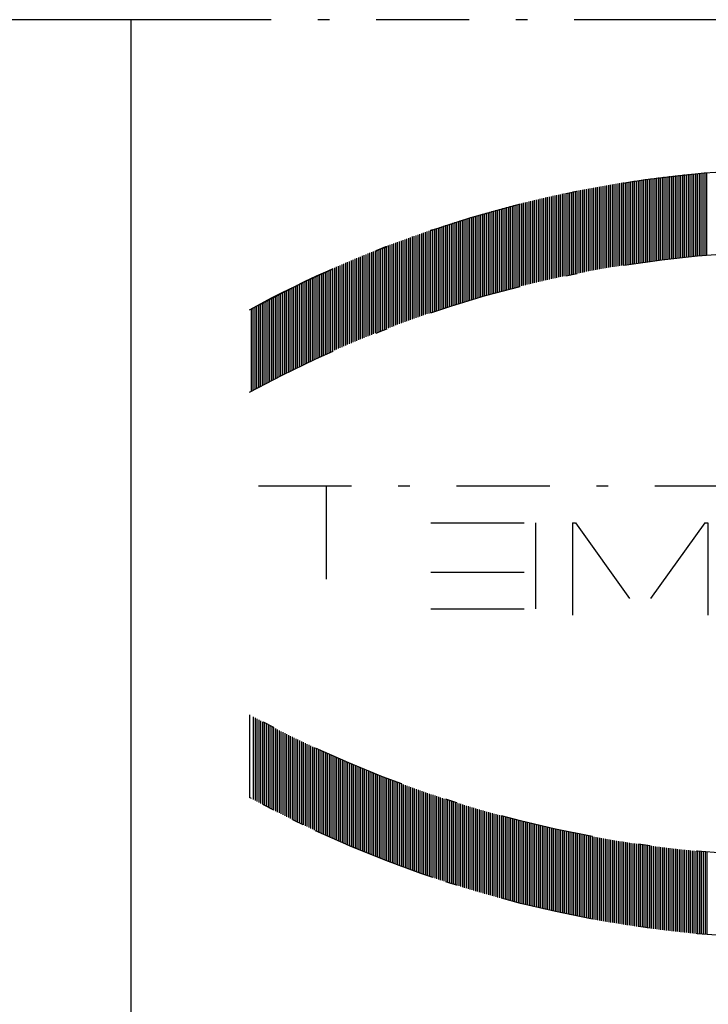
# Model space of a CAD drawing. Extents: x 33706 to 249013, y -74890 to 17912.
# Tile 147 of 256: x 123825 to 123840, y -24632 to -24611. Entities that reach past the tile are written whole.
import ezdxf

# ---------------------------------------------------------------- set-up
doc = ezdxf.new("R2010")
doc.units = 0
doc.header["$MEASUREMENT"] = 0
doc.linetypes.add('DASHDOT', pattern=[8.5, 4, -2, 0.5, -2])
for name, color, linetype in [('LC-002-002-----0', 2, 'DASHDOT'), ('LC-007-002-----0', 1, 'Continuous'), ('LC-010-002-----0', 1, 'Continuous')]:
    doc.layers.add(name, color=color, linetype=linetype)

# ---------------------------------------------------------------- blocks, each defined once
blk = doc.blocks.new('kdk dn40 pn50')
at = {"layer": 'LC-002-002-----0', "color": 3}
for p, q in [((-3.187, -10.097), (-3.187, -6.557)), ((-3.108, -10.104), (-3.108, -6.564)), ((-3.028, -10.111), (-3.028, -6.571)), ((-2.949, -10.118), (-2.949, -6.578)), ((-2.87, -10.125), (-2.87, -6.585)), ((-2.79, -10.132), (-2.79, -6.592)), ((-2.711, -10.14), (-2.711, -6.6)), ((-2.631, -10.147), (-2.631, -6.607)), ((-2.552, -10.155), (-2.552, -6.615)), ((-2.473, -10.163), (-2.473, -6.623)), ((-2.393, -10.171), (-2.393, -6.631)), ((-2.314, -10.179), (-2.314, -6.639)), ((-2.234, -10.187), (-2.234, -6.647)), ((-2.155, -10.195), (-2.155, -6.655)), ((-2.076, -10.204), (-2.076, -6.664)), ((-1.996, -10.212), (-1.996, -6.672)), ((-1.917, -10.221), (-1.917, -6.681)), ((-1.837, -10.23), (-1.837, -6.69)), ((-1.758, -10.239), (-1.758, -6.699)), ((-1.679, -10.248), (-1.679, -6.708)), ((-1.599, -10.257), (-1.599, -6.717)), ((-1.52, -10.267), (-1.52, -6.727)), ((-1.44, -10.276), (-1.44, -6.736)), ((-1.361, -10.286), (-1.361, -6.746)), ((-1.281, -10.295), (-1.281, -6.755)), ((-1.202, -10.305), (-1.202, -6.765)), ((-1.123, -10.315), (-1.123, -6.775)), ((-1.043, -10.325), (-1.043, -6.785)), ((-0.964, -10.336), (-0.964, -6.796)), ((-0.884, -10.346), (-0.884, -6.806)), ((-0.805, -10.357), (-0.805, -6.817)), ((-0.726, -10.367), (-0.726, -6.827)), ((-0.646, -10.378), (-0.646, -6.838)), ((-0.567, -10.389), (-0.567, -6.849)), ((-0.487, -10.4), (-0.487, -6.86)), ((-0.408, -10.411), (-0.408, -6.871)), ((-0.329, -10.423), (-0.329, -6.883)), ((-0.249, -10.434), (-0.249, -6.894)), ((-0.17, -10.446), (-0.17, -6.906)), ((-0.09, -10.457), (-0.09, -6.917)), ((-0.011, -10.469), (-0.011, -6.929)), ((0.068, -10.481), (0.068, -6.941)), ((0.148, -10.493), (0.148, -6.953)), ((0.227, -10.505), (0.227, -6.965)), ((0.307, -10.518), (0.307, -6.978)), ((0.386, -10.53), (0.386, -6.99)), ((0.465, -10.543), (0.465, -7.003)), ((0.545, -10.556), (0.545, -7.016)), ((0.624, -10.568), (0.624, -7.028)), ((0.704, -10.581), (0.704, -7.041)), ((0.783, -10.595), (0.783, -7.055)), ((0.863, -10.608), (0.863, -7.068)), ((0.942, -10.621), (0.942, -7.081)), ((1.021, -10.635), (1.021, -7.095)), ((1.101, -10.648), (1.101, -7.108)), ((1.18, -10.662), (1.18, -7.122)), ((1.26, -10.676), (1.26, -7.136)), ((1.339, -10.69), (1.339, -7.15)), ((1.418, -10.704), (1.418, -7.164)), ((1.498, -10.719), (1.498, -7.179)), ((1.577, -10.733), (1.577, -7.193)), ((1.657, -10.748), (1.657, -7.208)), ((1.736, -10.763), (1.736, -7.223)), ((1.815, -10.777), (1.815, -7.237)), ((1.895, -10.792), (1.895, -7.252)), ((1.974, -10.808), (1.974, -7.268)), ((2.054, -10.823), (2.054, -7.283)), ((2.133, -10.838), (2.133, -7.298)), ((2.212, -10.854), (2.212, -7.314)), ((2.292, -10.869), (2.292, -7.329)), ((2.371, -10.885), (2.371, -7.345)), ((2.451, -10.901), (2.451, -7.361)), ((2.53, -10.917), (2.53, -7.377)), ((2.61, -10.933), (2.61, -7.393)), ((2.689, -10.95), (2.689, -7.41)), ((2.768, -10.966), (2.768, -7.426)), ((2.848, -10.983), (2.848, -7.443)), ((2.927, -11), (2.927, -7.46)), ((3.007, -11.016), (3.007, -7.476)), ((3.086, -11.033), (3.086, -7.493)), ((3.165, -11.051), (3.165, -7.511)), ((3.245, -11.068), (3.245, -7.528)), ((3.324, -11.085), (3.324, -7.545)), ((3.404, -11.103), (3.404, -7.563)), ((3.483, -11.121), (3.483, -7.581)), ((3.562, -11.138), (3.562, -7.598)), ((3.642, -11.156), (3.642, -7.616)), ((3.721, -11.174), (3.721, -7.634)), ((3.801, -11.193), (3.801, -7.653)), ((3.88, -11.211), (3.88, -7.671)), ((3.959, -11.23), (3.959, -7.69)), ((4.039, -11.248), (4.039, -7.708)), ((4.118, -11.267), (4.118, -7.727)), ((4.198, -11.286), (4.198, -7.746)), ((4.277, -11.305), (4.277, -7.765)), ((4.356, -11.324), (4.356, -7.784)), ((4.436, -11.343), (4.436, -7.803)), ((4.515, -11.363), (4.515, -7.823)), ((4.595, -11.383), (4.595, -7.843)), ((4.674, -11.402), (4.674, -7.862)), ((4.754, -11.422), (4.754, -7.882)), ((4.833, -11.442), (4.833, -7.902)), ((4.912, -11.462), (4.912, -7.922)), ((4.992, -11.483), (4.992, -7.943)), ((5.071, -11.503), (5.071, -7.963)), ((5.151, -11.524), (5.151, -7.984)), ((5.23, -11.544), (5.23, -8.004)), ((5.309, -11.565), (5.309, -8.025)), ((5.389, -11.586), (5.389, -8.046)), ((5.468, -11.607), (5.468, -8.067)), ((5.548, -11.629), (5.548, -8.089)), ((5.627, -11.65), (5.627, -8.11)), ((5.706, -11.672), (5.706, -8.132)), ((5.786, -11.693), (5.786, -8.153)), ((5.865, -11.715), (5.865, -8.175)), ((5.945, -11.737), (5.945, -8.197)), ((6.024, -11.759), (6.024, -8.219)), ((6.103, -11.782), (6.103, -8.242)), ((6.183, -11.804), (6.183, -8.264)), ((6.262, -11.827), (6.262, -8.287)), ((6.342, -11.849), (6.342, -8.309)), ((6.421, -11.872), (6.421, -8.332)), ((6.5, -11.895), (6.5, -8.355)), ((6.58, -11.918), (6.58, -8.378)), ((6.659, -11.941), (6.659, -8.401)), ((6.739, -11.965), (6.739, -8.425)), ((6.818, -11.988), (6.818, -8.448)), ((6.898, -12.012), (6.898, -8.472)), ((6.977, -12.036), (6.977, -8.496)), ((7.056, -12.06), (7.056, -8.52)), ((7.136, -12.084), (7.136, -8.544)), ((7.215, -12.108), (7.215, -8.568)), ((7.295, -12.133), (7.295, -8.593)), ((7.374, -12.157), (7.374, -8.617)), ((7.453, -12.182), (7.453, -8.642)), ((7.533, -12.207), (7.533, -8.667)), ((7.612, -12.232), (7.612, -8.692)), ((7.692, -12.257), (7.692, -8.717)), ((7.771, -12.282), (7.771, -8.742)), ((7.85, -12.308), (7.85, -8.768)), ((7.93, -12.333), (7.93, -8.793)), ((8.009, -12.359), (8.009, -8.819)), ((8.089, -12.385), (8.089, -8.845)), ((8.168, -12.411), (8.168, -8.871)), ((8.247, -12.437), (8.247, -8.897)), ((8.327, -12.463), (8.327, -8.923)), ((8.406, -12.49), (8.406, -8.95)), ((8.486, -12.516), (8.486, -8.976)), ((8.565, -12.543), (8.565, -9.003)), ((8.644, -12.57), (8.644, -9.03)), ((8.724, -12.597), (8.724, -9.057)), ((8.803, -12.624), (8.803, -9.084)), ((8.883, -12.652), (8.883, -9.112)), ((8.962, -12.679), (8.962, -9.139)), ((9.042, -12.707), (9.042, -9.167)), ((9.121, -12.735), (9.121, -9.195)), ((9.2, -12.763), (9.2, -9.223)), ((9.28, -12.791), (9.28, -9.251)), ((9.359, -12.819), (9.359, -9.279)), ((9.439, -12.847), (9.439, -9.307)), ((9.518, -12.876), (9.518, -9.336)), ((9.597, -12.905), (9.597, -9.365)), ((9.677, -12.934), (9.677, -9.394)), ((9.756, -12.963), (9.756, -9.423)), ((9.836, -12.992), (9.836, -9.452)), ((9.915, -13.021), (9.915, -9.481)), ((9.994, -13.051), (9.994, -9.511)), ((10.074, -13.08), (10.074, -9.54)), ((10.153, -13.11), (10.153, -9.57)), ((10.233, -13.14), (10.233, -9.6)), ((10.312, -13.17), (10.312, -9.63)), ((10.391, -13.2), (10.391, -9.66)), ((10.471, -13.231), (10.471, -9.691)), ((10.55, -13.261), (10.55, -9.721)), ((10.63, -13.292), (10.63, -9.752)), ((10.709, -13.323), (10.709, -9.783)), ((10.788, -13.354), (10.788, -9.814)), ((10.868, -13.385), (10.868, -9.845)), ((10.947, -13.416), (10.947, -9.876)), ((11.027, -13.448), (11.027, -9.908)), ((11.106, -13.48), (11.106, -9.94)), ((11.186, -13.511), (11.186, -9.971)), ((11.265, -13.543), (11.265, -10.003)), ((11.344, -13.575), (11.344, -10.035)), ((11.424, -13.608), (11.424, -10.068)), ((11.503, -13.64), (11.503, -10.1)), ((11.583, -13.673), (11.583, -10.133)), ((11.662, -13.706), (11.662, -10.166)), ((11.741, -13.738), (11.741, -10.198)), ((11.821, -13.772), (11.821, -10.232)), ((11.9, -13.805), (11.9, -10.265)), ((11.98, -13.838), (11.98, -10.298)), ((12.059, -13.872), (12.059, -10.332)), ((12.138, -13.906), (12.138, -10.366)), ((12.218, -13.939), (12.218, -10.399)), ((12.297, -13.974), (12.297, -10.434)), ((12.377, -14.008), (12.377, -10.468)), ((12.456, -14.042), (12.456, -10.502)), ((12.535, -14.077), (12.535, -10.537)), ((12.615, -14.111), (12.615, -10.571)), ((12.694, -14.146), (12.694, -10.606)), ((12.774, -14.181), (12.774, -10.641)), ((12.853, -14.217), (12.853, -10.677)), ((12.932, -14.252), (12.932, -10.712)), ((13.012, -14.287), (13.012, -10.747)), ((13.091, -14.323), (13.091, -10.783)), ((13.171, -14.359), (13.171, -10.819)), ((13.25, -14.395), (13.25, -10.855)), ((13.33, -14.431), (13.33, -10.891)), ((13.409, -14.468), (13.409, -10.928)), ((13.488, -14.504), (13.488, -10.964)), ((13.568, -14.541), (13.568, -11.001)), ((13.647, -14.578), (13.647, -11.038)), ((13.727, -14.615), (13.727, -11.075)), ((13.806, -14.652), (13.806, -11.112)), ((13.885, -14.69), (13.885, -11.15)), ((13.965, -14.727), (13.965, -11.187)), ((14.044, -14.765), (14.044, -11.225)), ((14.124, -14.803), (14.124, -11.263)), ((14.203, -14.841), (14.203, -11.301)), ((14.282, -14.879), (14.282, -11.339)), ((14.362, -14.918), (14.362, -11.378)), ((14.441, -14.956), (14.441, -11.416)), ((14.521, -14.995), (14.521, -11.455)), ((14.6, -15.034), (14.6, -11.494)), ((14.679, -15.073), (14.679, -11.533)), ((14.759, -15.112), (14.759, -11.572)), ((14.838, -15.152), (14.838, -11.612)), ((14.918, -15.191), (14.918, -11.651)), ((14.997, -15.231), (14.997, -11.691)), ((15.076, -15.271), (15.076, -11.731)), ((15.156, -15.311), (15.156, -11.771)), ((15.235, -15.352), (15.235, -11.812)), ((15.315, -15.392), (15.315, -11.852)), ((15.394, -15.433), (15.394, -11.893)), ((15.474, -15.474), (15.474, -11.934)), ((15.553, -15.515), (15.553, -11.975)), ((15.632, -15.556), (15.632, -12.016)), ((15.712, -15.598), (15.712, -12.058)), ((15.791, -15.639), (15.791, -12.099)), ((15.871, -15.681), (15.871, -12.141)), ((15.95, -15.723), (15.95, -12.183)), ((16.029, -15.765), (16.029, -12.225)), ((16.109, -15.808), (16.109, -12.268)), ((16.188, -15.85), (16.188, -12.31)), ((16.268, -15.893), (16.268, -12.353)), ((16.347, -15.936), (16.347, -12.396)), ((16.047, -19.995), (-31.085, -19.995)), ((13.142, -19.995), (13.142, -25.963)), ((-3.101, -21.579), (-3.229, -21.579)), ((-3.229, -21.579), (-3.229, -25.54)), ((-3.101, -21.579), (-0.324, -25.466)), ((2.452, -21.579), (-0.324, -25.466)), ((2.58, -21.579), (2.452, -21.579)), ((2.58, -21.579), (2.58, -25.54)), ((8.653, -21.579), (4.165, -21.579)), ((4.165, -21.579), (4.165, -25.276)), ((8.653, -23.692), (4.165, -23.692)), ((8.653, -25.276), (4.165, -25.276)), ((16.188, -29.949), (16.188, -33.489)), ((16.268, -29.906), (16.268, -33.446)), ((16.426, -29.82), (16.426, -33.36)), ((15.315, -30.407), (15.315, -33.947)), ((15.394, -30.366), (15.394, -33.906)), ((15.474, -30.325), (15.474, -33.865)), ((15.553, -30.284), (15.553, -33.824)), ((15.632, -30.243), (15.632, -33.783)), ((15.712, -30.201), (15.712, -33.741)), ((15.791, -30.16), (15.791, -33.7)), ((15.871, -30.118), (15.871, -33.658)), ((15.95, -30.076), (15.95, -33.616)), ((16.029, -30.034), (16.029, -33.574)), ((16.109, -29.991), (16.109, -33.531)), ((14.521, -30.804), (14.521, -34.344)), ((14.6, -30.765), (14.6, -34.305)), ((14.679, -30.726), (14.679, -34.266)), ((14.759, -30.687), (14.759, -34.227)), ((14.838, -30.647), (14.838, -34.187)), ((14.918, -30.608), (14.918, -34.148)), ((14.997, -30.568), (14.997, -34.108)), ((15.076, -30.528), (15.076, -34.068)), ((15.156, -30.488), (15.156, -34.028)), ((15.235, -30.447), (15.235, -33.987)), ((13.647, -31.221), (13.647, -34.761)), ((13.727, -31.184), (13.727, -34.724)), ((13.806, -31.147), (13.806, -34.687)), ((13.885, -31.11), (13.885, -34.65)), ((13.965, -31.072), (13.965, -34.612)), ((14.044, -31.034), (14.044, -34.574)), ((14.124, -30.996), (14.124, -34.536)), ((14.203, -30.958), (14.203, -34.498)), ((14.282, -30.92), (14.282, -34.46)), ((14.362, -30.882), (14.362, -34.422)), ((14.441, -30.843), (14.441, -34.383)), ((12.694, -31.653), (12.694, -35.193)), ((12.774, -31.618), (12.774, -35.158)), ((12.853, -31.583), (12.853, -35.123)), ((12.932, -31.547), (12.932, -35.087)), ((13.012, -31.512), (13.012, -35.052)), ((13.091, -31.476), (13.091, -35.016)), ((13.171, -31.44), (13.171, -34.98)), ((13.25, -31.404), (13.25, -34.944)), ((13.33, -31.368), (13.33, -34.908)), ((13.409, -31.331), (13.409, -34.871)), ((13.488, -31.295), (13.488, -34.835)), ((13.568, -31.258), (13.568, -34.798)), ((11.662, -32.094), (11.662, -35.634)), ((11.741, -32.061), (11.741, -35.601)), ((11.821, -32.028), (11.821, -35.568)), ((11.9, -31.994), (11.9, -35.534)), ((11.98, -31.961), (11.98, -35.501)), ((12.059, -31.927), (12.059, -35.467)), ((12.138, -31.894), (12.138, -35.434)), ((12.218, -31.86), (12.218, -35.4)), ((12.297, -31.826), (12.297, -35.366)), ((12.377, -31.791), (12.377, -35.331)), ((12.456, -31.757), (12.456, -35.297)), ((12.535, -31.722), (12.535, -35.262)), ((12.615, -31.688), (12.615, -35.228)), ((10.63, -32.507), (10.63, -36.047)), ((10.709, -32.476), (10.709, -36.016)), ((10.788, -32.445), (10.788, -35.985)), ((10.868, -32.414), (10.868, -35.954)), ((10.947, -32.383), (10.947, -35.923)), ((11.027, -32.351), (11.027, -35.891)), ((11.106, -32.32), (11.106, -35.86)), ((11.186, -32.288), (11.186, -35.828)), ((11.265, -32.256), (11.265, -35.796)), ((11.344, -32.224), (11.344, -35.764)), ((11.424, -32.191), (11.424, -35.731)), ((11.503, -32.159), (11.503, -35.699)), ((11.583, -32.126), (11.583, -35.666)), ((9.518, -32.923), (9.518, -36.463)), ((9.597, -32.894), (9.597, -36.434)), ((9.677, -32.866), (9.677, -36.406)), ((9.756, -32.837), (9.756, -36.377)), ((9.836, -32.807), (9.836, -36.347)), ((9.915, -32.778), (9.915, -36.318)), ((9.994, -32.749), (9.994, -36.289)), ((10.074, -32.719), (10.074, -36.259)), ((10.153, -32.689), (10.153, -36.229)), ((10.233, -32.659), (10.233, -36.199)), ((10.312, -32.629), (10.312, -36.169)), ((10.391, -32.599), (10.391, -36.139)), ((10.471, -32.568), (10.471, -36.108)), ((10.55, -32.538), (10.55, -36.078)), ((8.247, -33.362), (8.247, -36.902)), ((8.327, -33.336), (8.327, -36.876)), ((8.406, -33.309), (8.406, -36.849)), ((8.486, -33.283), (8.486, -36.823)), ((8.565, -33.256), (8.565, -36.796)), ((8.644, -33.229), (8.644, -36.769)), ((8.724, -33.202), (8.724, -36.742)), ((8.803, -33.175), (8.803, -36.715)), ((8.883, -33.147), (8.883, -36.687)), ((8.962, -33.12), (8.962, -36.66)), ((9.042, -33.092), (9.042, -36.632)), ((9.121, -33.064), (9.121, -36.604)), ((9.2, -33.036), (9.2, -36.576)), ((9.28, -33.008), (9.28, -36.548)), ((9.359, -32.98), (9.359, -36.52)), ((9.439, -32.952), (9.439, -36.492)), ((6.977, -33.763), (6.977, -37.303)), ((7.056, -33.739), (7.056, -37.279)), ((7.136, -33.715), (7.136, -37.255)), ((7.215, -33.691), (7.215, -37.231)), ((7.295, -33.666), (7.295, -37.206)), ((7.374, -33.642), (7.374, -37.182)), ((7.453, -33.617), (7.453, -37.157)), ((7.533, -33.592), (7.533, -37.132)), ((7.612, -33.567), (7.612, -37.107)), ((7.692, -33.542), (7.692, -37.082)), ((7.771, -33.517), (7.771, -37.057)), ((7.85, -33.491), (7.85, -37.031)), ((7.93, -33.466), (7.93, -37.006)), ((8.009, -33.44), (8.009, -36.98)), ((8.089, -33.414), (8.089, -36.954)), ((8.168, -33.388), (8.168, -36.928)), ((5.468, -34.192), (5.468, -37.732)), ((5.548, -34.17), (5.548, -37.71)), ((5.627, -34.149), (5.627, -37.689)), ((5.706, -34.127), (5.706, -37.667)), ((5.786, -34.106), (5.786, -37.646)), ((5.865, -34.084), (5.865, -37.624)), ((5.945, -34.062), (5.945, -37.602)), ((6.024, -34.04), (6.024, -37.58)), ((6.103, -34.018), (6.103, -37.558)), ((6.183, -33.995), (6.183, -37.535)), ((6.262, -33.973), (6.262, -37.513)), ((6.342, -33.95), (6.342, -37.49)), ((6.421, -33.927), (6.421, -37.467)), ((6.5, -33.904), (6.5, -37.444)), ((6.58, -33.881), (6.58, -37.421)), ((6.659, -33.858), (6.659, -37.398)), ((6.739, -33.834), (6.739, -37.374)), ((6.818, -33.811), (6.818, -37.351)), ((6.898, -33.787), (6.898, -37.327)), ((3.721, -34.625), (3.721, -38.165)), ((3.801, -34.606), (3.801, -38.146)), ((3.88, -34.588), (3.88, -38.128)), ((3.959, -34.57), (3.959, -38.11)), ((4.039, -34.551), (4.039, -38.091)), ((4.118, -34.532), (4.118, -38.072)), ((4.198, -34.513), (4.198, -38.053)), ((4.277, -34.494), (4.277, -38.034)), ((4.356, -34.475), (4.356, -38.015)), ((4.436, -34.456), (4.436, -37.996)), ((4.515, -34.436), (4.515, -37.976)), ((4.595, -34.417), (4.595, -37.957)), ((4.674, -34.397), (4.674, -37.937)), ((4.754, -34.377), (4.754, -37.917)), ((4.833, -34.357), (4.833, -37.897)), ((4.912, -34.337), (4.912, -37.877)), ((4.992, -34.316), (4.992, -37.856)), ((5.071, -34.296), (5.071, -37.836)), ((5.151, -34.275), (5.151, -37.815)), ((5.23, -34.255), (5.23, -37.795)), ((5.309, -34.234), (5.309, -37.774)), ((5.389, -34.213), (5.389, -37.753)), ((1.657, -35.051), (1.657, -38.591)), ((1.736, -35.037), (1.736, -38.577)), ((1.815, -35.022), (1.815, -38.562)), ((1.895, -35.007), (1.895, -38.547)), ((1.974, -34.992), (1.974, -38.532)), ((2.054, -34.976), (2.054, -38.516)), ((2.133, -34.961), (2.133, -38.501)), ((2.212, -34.945), (2.212, -38.485)), ((2.292, -34.93), (2.292, -38.47)), ((2.371, -34.914), (2.371, -38.454)), ((2.451, -34.898), (2.451, -38.438)), ((2.53, -34.882), (2.53, -38.422)), ((2.61, -34.866), (2.61, -38.406)), ((2.689, -34.849), (2.689, -38.389)), ((2.768, -34.833), (2.768, -38.373)), ((2.848, -34.816), (2.848, -38.356)), ((2.927, -34.8), (2.927, -38.34)), ((3.007, -34.783), (3.007, -38.323)), ((3.086, -34.766), (3.086, -38.306)), ((3.165, -34.748), (3.165, -38.288)), ((3.245, -34.731), (3.245, -38.271)), ((3.324, -34.714), (3.324, -38.254)), ((3.404, -34.696), (3.404, -38.236)), ((3.483, -34.679), (3.483, -38.219)), ((3.562, -34.661), (3.562, -38.201)), ((3.642, -34.643), (3.642, -38.183)), ((-1.043, -35.474), (-1.043, -39.014)), ((-0.964, -35.463), (-0.964, -39.003)), ((-0.884, -35.453), (-0.884, -38.993)), ((-0.805, -35.442), (-0.805, -38.982)), ((-0.726, -35.432), (-0.726, -38.972)), ((-0.646, -35.421), (-0.646, -38.961)), ((-0.567, -35.41), (-0.567, -38.95)), ((-0.487, -35.399), (-0.487, -38.939)), ((-0.408, -35.388), (-0.408, -38.928)), ((-0.329, -35.377), (-0.329, -38.917)), ((-0.249, -35.365), (-0.249, -38.905)), ((-0.17, -35.354), (-0.17, -38.894)), ((-0.09, -35.342), (-0.09, -38.882)), ((-0.011, -35.33), (-0.011, -38.87)), ((0.068, -35.318), (0.068, -38.858)), ((0.148, -35.306), (0.148, -38.846)), ((0.227, -35.294), (0.227, -38.834)), ((0.307, -35.281), (0.307, -38.821)), ((0.386, -35.269), (0.386, -38.809)), ((0.465, -35.256), (0.465, -38.796)), ((0.545, -35.244), (0.545, -38.784)), ((0.624, -35.231), (0.624, -38.771)), ((0.704, -35.218), (0.704, -38.758)), ((0.783, -35.205), (0.783, -38.745)), ((0.863, -35.191), (0.863, -38.731)), ((0.942, -35.178), (0.942, -38.718)), ((1.021, -35.164), (1.021, -38.704)), ((1.101, -35.151), (1.101, -38.691)), ((1.18, -35.137), (1.18, -38.677)), ((1.26, -35.123), (1.26, -38.663)), ((1.339, -35.109), (1.339, -38.649)), ((1.418, -35.095), (1.418, -38.635)), ((1.498, -35.08), (1.498, -38.62)), ((1.577, -35.066), (1.577, -38.606)), ((-3.187, -35.702), (-3.187, -39.242)), ((-3.108, -35.695), (-3.108, -39.235)), ((-3.028, -35.688), (-3.028, -39.228)), ((-2.949, -35.681), (-2.949, -39.221)), ((-2.87, -35.674), (-2.87, -39.214)), ((-2.79, -35.667), (-2.79, -39.207)), ((-2.711, -35.659), (-2.711, -39.199)), ((-2.631, -35.652), (-2.631, -39.192)), ((-2.552, -35.644), (-2.552, -39.184)), ((-2.473, -35.636), (-2.473, -39.176)), ((-2.393, -35.628), (-2.393, -39.168)), ((-2.314, -35.62), (-2.314, -39.16)), ((-2.234, -35.612), (-2.234, -39.152)), ((-2.155, -35.604), (-2.155, -39.144)), ((-2.076, -35.595), (-2.076, -39.135)), ((-1.996, -35.587), (-1.996, -39.127)), ((-1.917, -35.578), (-1.917, -39.118)), ((-1.837, -35.569), (-1.837, -39.109)), ((-1.758, -35.56), (-1.758, -39.1)), ((-1.679, -35.551), (-1.679, -39.091)), ((-1.599, -35.542), (-1.599, -39.082)), ((-1.52, -35.532), (-1.52, -39.072)), ((-1.44, -35.523), (-1.44, -39.063)), ((-1.361, -35.513), (-1.361, -39.053)), ((-1.281, -35.504), (-1.281, -39.044)), ((-1.202, -35.494), (-1.202, -39.034)), ((-1.123, -35.484), (-1.123, -39.024))]:
    blk.add_line(p, q, dxfattribs=at)
for centre, start, end in [((-7.396, -56.233), 61.4552, 108.5761), ((-7.396, -56.233), 61.4552, 71.3276), ((-7.396, -59.773), 61.4552, 118.5448), ((-7.396, 13.973), 241.4552, 298.5448), ((-7.396, 13.973), 241.4552, 298.5448), ((-7.396, 10.433), 241.4552, 298.5448), ((-7.396, 10.433), 288.6724, 298.5448)]:
    blk.add_arc(centre, 49.853, start, end, dxfattribs=at)
at = {"layer": 'LC-007-002-----0'}
blk.add_line((21.5, -71), (21.5, 0), dxfattribs=at)
at = {"layer": 'LC-010-002-----0', "color": 2, "linetype": 'DASHDOT'}
blk.add_line((-120.5, 0), (120.5, 0), dxfattribs=at)

msp = doc.modelspace()

# ---------------------------------------------------------------- linework, layer by layer
at = {"linetype": 'DASHDOT', "ltscale": 5}
msp.add_line((124083.7, -24611.109), (123740.654, -24611.109), dxfattribs=at)

# ---------------------------------------------------------------- block references
at = {"linetype": 'Continuous', "xscale": -0.5, "yscale": 0.5, "zscale": 2}
msp.add_blockref('kdk dn40 pn50', (123837.963, -24611.109), dxfattribs=at)

doc.saveas('drawing.dxf')
